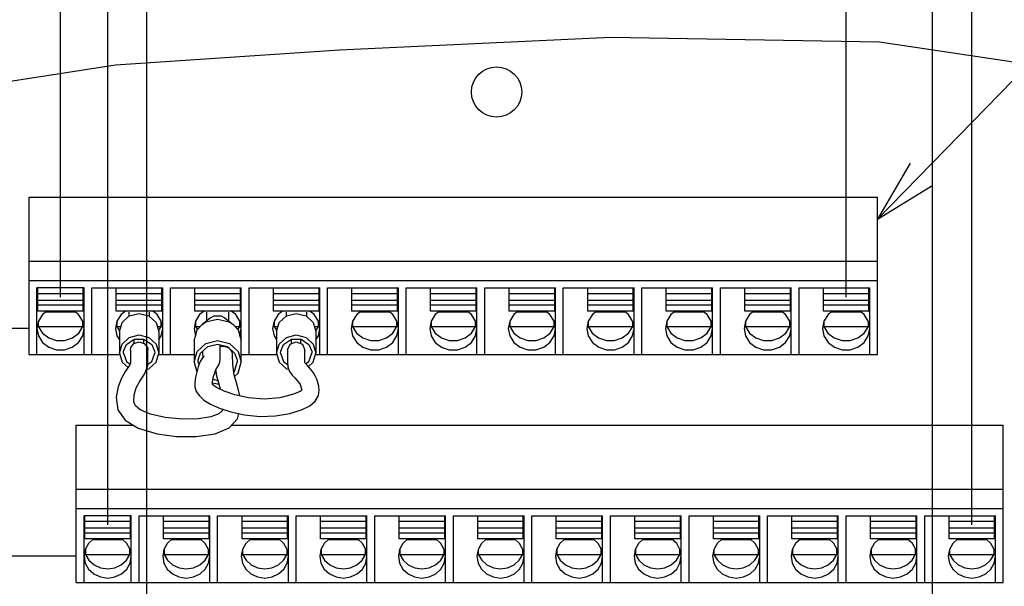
# Model space of a CAD drawing. Extents: x 28 to 410, y 34 to 287.
# Tile 28 of 33: x 256 to 287, y 168 to 186. Entities that reach past the tile are written whole.
import ezdxf

# ---------------------------------------------------------------- set-up
doc = ezdxf.new("R2010")
doc.units = 0
doc.header["$LTSCALE"] = 23.1
doc.layers.get('0').update_dxf_attribs({"linetype": 'CONTINUOUS'})
doc.layers.add('ALL_DIM', color=7, linetype='CONTINUOUS')
doc.layers.add('ALL_NOTE', color=7, linetype='CONTINUOUS')
doc.dimstyles.get("Standard").update_dxf_attribs({"dimtxt": 2.5, "dimasz": 2.5, "dimexe": 1.25, "dimexo": 0.625, "dimtad": 1, "dimcen": 2.5, "dimazin": 3, "dimtfac": 1, "dimtmove": 0, "dimatfit": 3})

# ---------------------------------------------------------------- blocks, each defined once
blk = doc.blocks.new('_OPEN')
at = {"color": 0, "linetype": 'BYBLOCK'}
for p, q in [((0, 0), (-1, 0.25)), ((-1, -0.25), (0, 0)), ((-1, 0), (0, 0))]:
    blk.add_line(p, q, dxfattribs=at)
blk = doc.blocks.new('*D30')
at = {"layer": 'ALL_DIM', "color": 2, "linetype": 'CONTINUOUS'}
for p, q in [((257.521, 169.181), (227.427, 169.181)), ((228.427, 169.181), (228.427, 166.556)), ((228.427, 163.931), (228.427, 166.556)), ((228.427, 166.556), (228.427, 149.006)), ((258.771, 163.931), (227.427, 163.931))]:
    blk.add_line(p, q, dxfattribs=at)
at = {"layer": 'ALL_DIM', "color": 2, "linetype": 'CONTINUOUS', "xscale": 2, "yscale": 2, "zscale": 2}
for p, rotation in [((228.427, 169.181), 90), ((228.427, 163.931), 270)]:
    blk.add_blockref('_OPEN', p, dxfattribs=dict(at, rotation=rotation))
blk = doc.blocks.new('*D31')
at = {"layer": 'ALL_DIM', "color": 2, "linetype": 'CONTINUOUS'}
for p, q in [((256.021, 176.431), (222.118, 176.431)), ((223.118, 176.431), (223.118, 170.181)), ((223.118, 163.931), (223.118, 170.181)), ((258.771, 163.931), (222.118, 163.931))]:
    blk.add_line(p, q, dxfattribs=at)
at = {"layer": 'ALL_DIM', "color": 2, "linetype": 'CONTINUOUS', "xscale": 2, "yscale": 2, "zscale": 2}
for p, rotation in [((223.118, 176.431), 90), ((223.118, 163.931), 270)]:
    blk.add_blockref('_OPEN', p, dxfattribs=dict(at, rotation=rotation))
blk = doc.blocks.new('*D34')
at = {"layer": 'ALL_DIM', "color": 2, "linetype": 'CONTINUOUS'}
for p, q in [((259.771, 164.931), (259.771, 198.631)), ((284.771, 164.931), (284.771, 198.631)), ((259.771, 197.631), (272.271, 197.631)), ((284.771, 197.631), (272.271, 197.631))]:
    blk.add_line(p, q, dxfattribs=at)
at = {"layer": 'ALL_DIM', "color": 2, "linetype": 'CONTINUOUS', "xscale": 2, "yscale": 2, "zscale": 2, "rotation": 180}
blk.add_blockref('_OPEN', (259.771, 197.631), dxfattribs=at)
at = {"layer": 'ALL_DIM', "color": 2, "linetype": 'CONTINUOUS', "xscale": 2, "yscale": 2, "zscale": 2}
blk.add_blockref('_OPEN', (284.771, 197.631), dxfattribs=at)
blk = doc.blocks.new('*D35')
at = {"layer": 'ALL_DIM', "color": 2, "linetype": 'CONTINUOUS'}
for p, q in [((258.521, 198.672), (258.521, 204.391)), ((286.021, 170.181), (286.021, 204.391)), ((258.521, 203.391), (272.271, 203.391)), ((286.021, 203.391), (272.271, 203.391)), ((258.521, 170.181), (258.521, 196.657))]:
    blk.add_line(p, q, dxfattribs=at)
at = {"layer": 'ALL_DIM', "color": 2, "linetype": 'CONTINUOUS', "xscale": 2, "yscale": 2, "zscale": 2, "rotation": 180}
blk.add_blockref('_OPEN', (258.521, 203.391), dxfattribs=at)
at = {"layer": 'ALL_DIM', "color": 2, "linetype": 'CONTINUOUS', "xscale": 2, "yscale": 2, "zscale": 2}
blk.add_blockref('_OPEN', (286.021, 203.391), dxfattribs=at)
blk = doc.blocks.new('*D36')
at = {"layer": 'ALL_DIM', "color": 2, "linetype": 'CONTINUOUS'}
for p, q in [((257.021, 204.39), (257.021, 209.881)), ((282.021, 177.431), (282.021, 209.881)), ((257.021, 208.881), (269.521, 208.881)), ((282.021, 208.881), (269.521, 208.881)), ((257.021, 177.431), (257.021, 202.429))]:
    blk.add_line(p, q, dxfattribs=at)
at = {"layer": 'ALL_DIM', "color": 2, "linetype": 'CONTINUOUS', "xscale": 2, "yscale": 2, "zscale": 2, "rotation": 180}
blk.add_blockref('_OPEN', (257.021, 208.881), dxfattribs=at)
at = {"layer": 'ALL_DIM', "color": 2, "linetype": 'CONTINUOUS', "xscale": 2, "yscale": 2, "zscale": 2}
blk.add_blockref('_OPEN', (282.021, 208.881), dxfattribs=at)
blk = doc.blocks.new('*D37')
at = {"layer": 'ALL_DIM', "color": 2, "linetype": 'CONTINUOUS'}
for p, q in [((242.896, 135.453), (242.896, 209.881)), ((257.021, 204.39), (257.021, 209.881)), ((242.896, 208.881), (249.958, 208.881)), ((257.021, 208.881), (249.958, 208.881)), ((257.021, 177.431), (257.021, 202.457))]:
    blk.add_line(p, q, dxfattribs=at)
at = {"layer": 'ALL_DIM', "color": 2, "linetype": 'CONTINUOUS', "xscale": 2, "yscale": 2, "zscale": 2, "rotation": 180}
blk.add_blockref('_OPEN', (242.896, 208.881), dxfattribs=at)
at = {"layer": 'ALL_DIM', "color": 2, "linetype": 'CONTINUOUS', "xscale": 2, "yscale": 2, "zscale": 2}
blk.add_blockref('_OPEN', (257.021, 208.881), dxfattribs=at)
blk = doc.blocks.new('*D38')
at = {"layer": 'ALL_DIM', "color": 2, "linetype": 'CONTINUOUS'}
for p, q in [((242.896, 135.453), (242.896, 204.391)), ((258.521, 198.59), (258.521, 204.391)), ((242.896, 203.391), (250.708, 203.391)), ((258.521, 203.391), (250.708, 203.391)), ((258.521, 170.181), (258.521, 196.711))]:
    blk.add_line(p, q, dxfattribs=at)
at = {"layer": 'ALL_DIM', "color": 2, "linetype": 'CONTINUOUS', "xscale": 2, "yscale": 2, "zscale": 2, "rotation": 180}
blk.add_blockref('_OPEN', (242.896, 203.391), dxfattribs=at)
at = {"layer": 'ALL_DIM', "color": 2, "linetype": 'CONTINUOUS', "xscale": 2, "yscale": 2, "zscale": 2}
blk.add_blockref('_OPEN', (258.521, 203.391), dxfattribs=at)
blk = doc.blocks.new('*D39')
at = {"layer": 'ALL_DIM', "color": 2, "linetype": 'CONTINUOUS'}
for p, q in [((242.896, 135.453), (242.896, 198.631)), ((259.771, 164.931), (259.771, 198.631)), ((242.896, 197.631), (251.333, 197.631)), ((259.771, 197.631), (251.333, 197.631))]:
    blk.add_line(p, q, dxfattribs=at)
at = {"layer": 'ALL_DIM', "color": 2, "linetype": 'CONTINUOUS', "xscale": 2, "yscale": 2, "zscale": 2, "rotation": 180}
blk.add_blockref('_OPEN', (242.896, 197.631), dxfattribs=at)
at = {"layer": 'ALL_DIM', "color": 2, "linetype": 'CONTINUOUS', "xscale": 2, "yscale": 2, "zscale": 2}
blk.add_blockref('_OPEN', (259.771, 197.631), dxfattribs=at)
blk = doc.blocks.new('*D40')
at = {"layer": 'ALL_DIM', "color": 2, "linetype": 'CONTINUOUS'}
for p, q in [((242.896, 135.453), (242.896, 215.91)), ((294.381, 164.931), (294.381, 215.91)), ((242.896, 214.91), (268.638, 214.91)), ((294.381, 214.91), (268.638, 214.91))]:
    blk.add_line(p, q, dxfattribs=at)
at = {"layer": 'ALL_DIM', "color": 2, "linetype": 'CONTINUOUS', "xscale": 2, "yscale": 2, "zscale": 2, "rotation": 180}
blk.add_blockref('_OPEN', (242.896, 214.91), dxfattribs=at)
at = {"layer": 'ALL_DIM', "color": 2, "linetype": 'CONTINUOUS', "xscale": 2, "yscale": 2, "zscale": 2}
blk.add_blockref('_OPEN', (294.381, 214.91), dxfattribs=at)
blk = doc.blocks.new('*D41')
at = {"layer": 'ALL_DIM', "color": 2, "linetype": 'CONTINUOUS'}
for p, q in [((242.896, 135.453), (242.896, 221.778)), ((293.111, 215.954), (293.111, 221.778)), ((242.896, 220.778), (268.003, 220.778)), ((293.111, 220.778), (268.003, 220.778)), ((293.111, 170.011), (293.111, 213.83))]:
    blk.add_line(p, q, dxfattribs=at)
at = {"layer": 'ALL_DIM', "color": 2, "linetype": 'CONTINUOUS', "xscale": 2, "yscale": 2, "zscale": 2, "rotation": 180}
blk.add_blockref('_OPEN', (242.896, 220.778), dxfattribs=at)
at = {"layer": 'ALL_DIM', "color": 2, "linetype": 'CONTINUOUS', "xscale": 2, "yscale": 2, "zscale": 2}
blk.add_blockref('_OPEN', (293.111, 220.778), dxfattribs=at)

msp = doc.modelspace()

# ---------------------------------------------------------------- linework, layer by layer
at = {"color": 7, "linetype": 'CONTINUOUS'}
for p, q in [((265.899, 185.299), (274.529, 185.697)), ((274.529, 185.697), (283.078, 185.551)), ((283.078, 185.551), (291.551, 184.281)), ((258.768, 184.815), (265.899, 185.299)), ((251.779, 183.734), (258.768, 184.815)), ((256.021, 175.603), (256.021, 180.603)), ((256.021, 180.603), (283.021, 180.603)), ((283.021, 175.603), (283.021, 180.603)), ((256.021, 178.57), (283.021, 178.57)), ((256.021, 177.953), (283.021, 177.953)), ((256.271, 175.603), (256.271, 177.722)), ((257.771, 177.722), (256.271, 177.722)), ((256.296, 176.983), (256.296, 177.719)), ((257.746, 176.983), (257.746, 177.719)), ((257.771, 175.603), (257.771, 177.722)), ((258.021, 175.603), (258.021, 177.722)), ((258.021, 177.722), (260.271, 177.722)), ((258.796, 176.983), (258.796, 177.719)), ((260.246, 176.983), (260.246, 177.719)), ((260.271, 175.603), (260.271, 177.722)), ((260.521, 175.603), (260.521, 177.722)), ((260.521, 177.722), (262.771, 177.722)), ((261.296, 176.983), (261.296, 177.719)), ((262.746, 176.983), (262.746, 177.719)), ((262.771, 175.354), (262.771, 177.722)), ((263.021, 175.603), (263.021, 177.722)), ((263.021, 177.722), (265.271, 177.722)), ((263.796, 176.983), (263.796, 177.719)), ((265.246, 176.983), (265.246, 177.719)), ((265.271, 175.603), (265.271, 177.722)), ((265.521, 175.603), (265.521, 177.722)), ((265.521, 177.722), (267.771, 177.722)), ((266.296, 176.983), (266.296, 177.719)), ((267.746, 176.983), (267.746, 177.719)), ((267.771, 175.603), (267.771, 177.722)), ((268.021, 175.603), (268.021, 177.722)), ((268.021, 177.722), (270.271, 177.722)), ((268.796, 176.983), (268.796, 177.719)), ((270.246, 176.983), (270.246, 177.719)), ((270.271, 175.603), (270.271, 177.722)), ((270.521, 175.603), (270.521, 177.722)), ((270.521, 177.722), (272.771, 177.722)), ((271.296, 176.983), (271.296, 177.719)), ((272.746, 176.983), (272.746, 177.719)), ((272.771, 175.603), (272.771, 177.722)), ((273.021, 175.603), (273.021, 177.722)), ((273.021, 177.722), (275.271, 177.722)), ((273.796, 176.983), (273.796, 177.719)), ((275.246, 176.983), (275.246, 177.719)), ((275.271, 175.603), (275.271, 177.722)), ((275.521, 175.603), (275.521, 177.722)), ((275.521, 177.722), (277.771, 177.722)), ((276.296, 176.983), (276.296, 177.719)), ((277.746, 176.983), (277.746, 177.719)), ((277.771, 175.603), (277.771, 177.722)), ((278.021, 175.603), (278.021, 177.722)), ((278.021, 177.722), (280.271, 177.722)), ((278.796, 176.983), (278.796, 177.719)), ((280.246, 176.983), (280.246, 177.719)), ((280.271, 175.603), (280.271, 177.722)), ((280.521, 175.603), (280.521, 177.722)), ((280.521, 177.722), (282.771, 177.722)), ((281.296, 176.983), (281.296, 177.719)), ((282.746, 176.983), (282.746, 177.719)), ((282.771, 175.603), (282.771, 177.722)), ((257.746, 177.535), (256.296, 177.535)), ((260.246, 177.535), (258.796, 177.535)), ((262.746, 177.535), (261.296, 177.535)), ((265.246, 177.535), (263.796, 177.535)), ((267.746, 177.535), (266.296, 177.535)), ((270.246, 177.535), (268.796, 177.535)), ((272.746, 177.535), (271.296, 177.535)), ((275.246, 177.535), (273.796, 177.535)), ((277.746, 177.535), (276.296, 177.535)), ((280.246, 177.535), (278.796, 177.535)), ((282.746, 177.535), (281.296, 177.535)), ((257.746, 177.324), (256.296, 177.324)), ((257.746, 177.167), (256.296, 177.167)), ((260.246, 177.324), (258.796, 177.324)), ((260.246, 177.167), (258.796, 177.167)), ((262.746, 177.324), (261.296, 177.324)), ((262.746, 177.167), (261.296, 177.167)), ((265.246, 177.324), (263.796, 177.324)), ((265.246, 177.167), (263.796, 177.167)), ((267.746, 177.324), (266.296, 177.324)), ((267.746, 177.167), (266.296, 177.167)), ((270.246, 177.324), (268.796, 177.324)), ((270.246, 177.167), (268.796, 177.167)), ((272.746, 177.324), (271.296, 177.324)), ((272.746, 177.167), (271.296, 177.167)), ((275.246, 177.324), (273.796, 177.324)), ((275.246, 177.167), (273.796, 177.167)), ((277.746, 177.324), (276.296, 177.324)), ((277.746, 177.167), (276.296, 177.167)), ((280.246, 177.324), (278.796, 177.324)), ((280.246, 177.167), (278.796, 177.167)), ((282.746, 177.324), (281.296, 177.324)), ((282.746, 177.167), (281.296, 177.167)), ((257.746, 176.983), (256.296, 176.983)), ((257.492, 176.954), (256.55, 176.954)), ((260.246, 176.983), (258.796, 176.983)), ((259.196, 176.954), (259.196, 176.819)), ((259.846, 176.954), (259.846, 176.819)), ((262.746, 176.983), (261.296, 176.983)), ((261.79, 176.771), (261.527, 176.558)), ((261.671, 176.954), (261.671, 176.675)), ((262.129, 176.835), (262.252, 176.771)), ((262.252, 176.771), (262.515, 176.558)), ((262.371, 176.954), (262.371, 176.675)), ((265.246, 176.983), (263.796, 176.983)), ((264.196, 176.954), (264.196, 176.819)), ((264.846, 176.954), (264.846, 176.819)), ((267.746, 176.983), (266.296, 176.983)), ((267.492, 176.954), (266.55, 176.954)), ((270.246, 176.983), (268.796, 176.983)), ((269.992, 176.954), (269.05, 176.954)), ((272.746, 176.983), (271.296, 176.983)), ((272.492, 176.954), (271.55, 176.954)), ((275.246, 176.983), (273.796, 176.983)), ((274.992, 176.954), (274.05, 176.954)), ((277.746, 176.983), (276.296, 176.983)), ((277.492, 176.954), (276.55, 176.954)), ((280.246, 176.983), (278.796, 176.983)), ((279.992, 176.954), (279.05, 176.954)), ((282.746, 176.983), (281.296, 176.983)), ((282.492, 176.954), (281.55, 176.954)), ((256.296, 176.559), (256.314, 176.494)), ((256.314, 176.654), (256.314, 176.494)), ((256.314, 176.494), (257.728, 176.494)), ((257.599, 176.284), (257.728, 176.494)), ((257.728, 176.494), (257.728, 176.654)), ((257.728, 176.494), (257.746, 176.559)), ((258.796, 176.559), (258.814, 176.494)), ((258.814, 176.654), (258.814, 176.494)), ((258.814, 176.494), (258.902, 176.352)), ((258.814, 176.494), (258.943, 176.494)), ((260.099, 176.494), (260.228, 176.494)), ((260.14, 176.352), (260.228, 176.494)), ((260.228, 176.494), (260.228, 176.654)), ((260.228, 176.494), (260.246, 176.559)), ((261.271, 176.431), (261.316, 176.195)), ((261.296, 176.559), (261.314, 176.494)), ((261.314, 176.654), (261.314, 176.494)), ((261.314, 176.494), (261.378, 176.391)), ((261.314, 176.494), (261.47, 176.494)), ((262.572, 176.494), (262.728, 176.494)), ((262.664, 176.391), (262.728, 176.494)), ((262.726, 176.195), (262.771, 176.431)), ((262.728, 176.494), (262.728, 176.654)), ((262.728, 176.494), (262.746, 176.559)), ((263.796, 176.559), (263.814, 176.494)), ((263.814, 176.654), (263.814, 176.494)), ((263.814, 176.494), (263.902, 176.352)), ((263.814, 176.494), (263.943, 176.494)), ((265.099, 176.494), (265.228, 176.494)), ((265.14, 176.352), (265.228, 176.494)), ((265.228, 176.494), (265.228, 176.654)), ((265.228, 176.494), (265.246, 176.559)), ((266.296, 176.559), (266.314, 176.494)), ((266.314, 176.654), (266.314, 176.494)), ((266.314, 176.494), (267.728, 176.494)), ((267.599, 176.284), (267.728, 176.494)), ((267.728, 176.494), (267.728, 176.654)), ((267.728, 176.494), (267.746, 176.559)), ((268.796, 176.559), (268.814, 176.494)), ((268.814, 176.654), (268.814, 176.494)), ((268.814, 176.494), (270.228, 176.494)), ((270.099, 176.284), (270.228, 176.494)), ((270.228, 176.494), (270.228, 176.654)), ((270.228, 176.494), (270.246, 176.559)), ((271.296, 176.559), (271.314, 176.494)), ((271.314, 176.654), (271.314, 176.494)), ((271.314, 176.494), (272.728, 176.494)), ((272.599, 176.284), (272.728, 176.494)), ((272.728, 176.494), (272.728, 176.654)), ((272.728, 176.494), (272.746, 176.559)), ((273.796, 176.559), (273.814, 176.494)), ((273.814, 176.654), (273.814, 176.494)), ((273.814, 176.494), (275.228, 176.494)), ((275.099, 176.284), (275.228, 176.494)), ((275.228, 176.494), (275.228, 176.654)), ((275.228, 176.494), (275.246, 176.559)), ((276.296, 176.559), (276.314, 176.494)), ((276.314, 176.654), (276.314, 176.494)), ((276.314, 176.494), (277.728, 176.494)), ((277.599, 176.284), (277.728, 176.494)), ((277.728, 176.494), (277.728, 176.654)), ((277.728, 176.494), (277.746, 176.559)), ((278.796, 176.559), (278.814, 176.494)), ((278.814, 176.654), (278.814, 176.494)), ((278.814, 176.494), (280.228, 176.494)), ((280.099, 176.284), (280.228, 176.494)), ((280.228, 176.494), (280.228, 176.654)), ((280.228, 176.494), (280.246, 176.559)), ((281.296, 176.559), (281.314, 176.494)), ((281.314, 176.654), (281.314, 176.494)), ((281.314, 176.494), (282.728, 176.494)), ((282.599, 176.284), (282.728, 176.494)), ((282.728, 176.494), (282.728, 176.654)), ((282.728, 176.494), (282.746, 176.559)), ((258.896, 176.333), (258.896, 175.648)), ((260.146, 176.333), (260.146, 175.648)), ((263.896, 176.333), (263.896, 175.648)), ((265.146, 176.333), (265.146, 175.648)), ((259.244, 175.743), (259.257, 175.824)), ((259.357, 176.079), (259.368, 176.072)), ((259.368, 175.955), (259.368, 176.085)), ((259.521, 176.001), (259.684, 175.952)), ((259.673, 175.955), (259.673, 176.085)), ((259.673, 176.072), (259.685, 176.079)), ((261.271, 176.039), (261.271, 175.354)), ((262.021, 175.929), (262.333, 175.852)), ((262.097, 175.876), (262.09, 175.912)), ((262.153, 175.852), (262.093, 175.831)), ((262.095, 175.885), (262.106, 175.908)), ((262.097, 175.828), (262.098, 175.876)), ((262.221, 175.86), (262.153, 175.852)), ((262.371, 175.817), (262.221, 175.86)), ((262.333, 175.852), (262.562, 175.641)), ((262.373, 175.816), (262.373, 175.826)), ((262.485, 175.687), (262.384, 175.813)), ((264.357, 176.079), (264.368, 176.072)), ((264.368, 175.943), (264.368, 176.085)), ((264.521, 176.001), (264.717, 175.926)), ((264.673, 175.942), (264.673, 176.085)), ((264.673, 176.072), (264.685, 176.079)), ((264.717, 175.926), (264.798, 175.743)), ((256.021, 175.603), (258.896, 175.603)), ((259.021, 175.648), (259.028, 175.709)), ((260.014, 175.709), (260.021, 175.648)), ((260.146, 175.603), (261.271, 175.603)), ((261.271, 175.354), (261.371, 175.699)), ((261.403, 175.429), (261.48, 175.641)), ((261.543, 175.604), (261.544, 175.537)), ((261.544, 175.537), (261.544, 175.5)), ((262.497, 175.613), (262.485, 175.687)), ((262.562, 175.641), (262.639, 175.429)), ((262.771, 175.603), (263.896, 175.603)), ((264.021, 175.648), (264.028, 175.709)), ((265.014, 175.709), (265.021, 175.648)), ((265.146, 175.603), (283.021, 175.603)), ((261.271, 175.354), (261.36, 175.049)), ((261.396, 175.354), (261.403, 175.429)), ((261.396, 175.354), (261.422, 175.264)), ((261.97, 175.147), (261.991, 175.167)), ((262.639, 175.429), (262.646, 175.354)), ((261.868, 174.636), (261.851, 174.653)), ((264.691, 174.512), (264.696, 174.474)), ((262.653, 173.556), (262.695, 173.722)), ((257.521, 168.353), (257.521, 173.353)), ((257.521, 173.353), (259.336, 173.353)), ((262.465, 173.353), (287.021, 173.353)), ((287.021, 168.353), (287.021, 173.353)), ((257.521, 171.32), (287.021, 171.32)), ((257.521, 170.703), (287.021, 170.703)), ((257.771, 168.353), (257.771, 170.472)), ((259.271, 170.472), (257.771, 170.472)), ((257.796, 169.733), (257.796, 170.469)), ((259.246, 169.733), (259.246, 170.469)), ((259.271, 168.353), (259.271, 170.472)), ((259.521, 168.353), (259.521, 170.472)), ((259.521, 170.472), (261.771, 170.472)), ((260.296, 169.733), (260.296, 170.469)), ((261.746, 169.733), (261.746, 170.469)), ((261.771, 168.353), (261.771, 170.472)), ((262.021, 168.353), (262.021, 170.472)), ((262.021, 170.472), (264.271, 170.472)), ((262.796, 169.733), (262.796, 170.469)), ((264.246, 169.733), (264.246, 170.469)), ((264.271, 168.353), (264.271, 170.472)), ((264.521, 168.353), (264.521, 170.472)), ((264.521, 170.472), (266.771, 170.472)), ((265.296, 169.733), (265.296, 170.469)), ((266.746, 169.733), (266.746, 170.469)), ((266.771, 168.353), (266.771, 170.472)), ((267.021, 168.353), (267.021, 170.472)), ((267.021, 170.472), (269.271, 170.472)), ((267.796, 169.733), (267.796, 170.469)), ((269.246, 169.733), (269.246, 170.469)), ((269.271, 168.353), (269.271, 170.472)), ((269.521, 168.353), (269.521, 170.472)), ((269.521, 170.472), (271.771, 170.472)), ((270.296, 169.733), (270.296, 170.469)), ((271.746, 169.733), (271.746, 170.469)), ((271.771, 168.353), (271.771, 170.472)), ((272.021, 168.353), (272.021, 170.472)), ((272.021, 170.472), (274.271, 170.472)), ((272.796, 169.733), (272.796, 170.469)), ((274.246, 169.733), (274.246, 170.469)), ((274.271, 168.353), (274.271, 170.472)), ((274.521, 168.353), (274.521, 170.472)), ((274.521, 170.472), (276.771, 170.472)), ((275.296, 169.733), (275.296, 170.469)), ((276.746, 169.733), (276.746, 170.469)), ((276.771, 168.353), (276.771, 170.472)), ((277.021, 168.353), (277.021, 170.472)), ((277.021, 170.472), (279.271, 170.472)), ((277.796, 169.733), (277.796, 170.469)), ((279.246, 169.733), (279.246, 170.469)), ((279.271, 168.353), (279.271, 170.472)), ((279.521, 168.353), (279.521, 170.472)), ((279.521, 170.472), (281.771, 170.472)), ((280.296, 169.733), (280.296, 170.469)), ((281.746, 169.733), (281.746, 170.469)), ((281.771, 168.353), (281.771, 170.472)), ((282.021, 168.353), (282.021, 170.472)), ((282.021, 170.472), (284.271, 170.472)), ((282.796, 169.733), (282.796, 170.469)), ((284.246, 169.733), (284.246, 170.469)), ((284.271, 168.353), (284.271, 170.472)), ((284.521, 168.353), (284.521, 170.472)), ((284.521, 170.472), (286.771, 170.472)), ((285.296, 169.733), (285.296, 170.469)), ((286.746, 169.733), (286.746, 170.469)), ((286.771, 168.353), (286.771, 170.472)), ((259.246, 170.285), (257.796, 170.285)), ((261.746, 170.285), (260.296, 170.285)), ((264.246, 170.285), (262.796, 170.285)), ((266.746, 170.285), (265.296, 170.285)), ((269.246, 170.285), (267.796, 170.285)), ((271.746, 170.285), (270.296, 170.285)), ((274.246, 170.285), (272.796, 170.285)), ((276.746, 170.285), (275.296, 170.285)), ((279.246, 170.285), (277.796, 170.285)), ((281.746, 170.285), (280.296, 170.285)), ((284.246, 170.285), (282.796, 170.285)), ((286.746, 170.285), (285.296, 170.285)), ((259.246, 170.074), (257.796, 170.074)), ((259.246, 169.917), (257.796, 169.917)), ((261.746, 170.074), (260.296, 170.074)), ((261.746, 169.917), (260.296, 169.917)), ((264.246, 170.074), (262.796, 170.074)), ((264.246, 169.917), (262.796, 169.917)), ((266.746, 170.074), (265.296, 170.074)), ((266.746, 169.917), (265.296, 169.917)), ((269.246, 170.074), (267.796, 170.074)), ((269.246, 169.917), (267.796, 169.917)), ((271.746, 170.074), (270.296, 170.074)), ((271.746, 169.917), (270.296, 169.917)), ((274.246, 170.074), (272.796, 170.074)), ((274.246, 169.917), (272.796, 169.917)), ((276.746, 170.074), (275.296, 170.074)), ((276.746, 169.917), (275.296, 169.917)), ((279.246, 170.074), (277.796, 170.074)), ((279.246, 169.917), (277.796, 169.917)), ((281.746, 170.074), (280.296, 170.074)), ((281.746, 169.917), (280.296, 169.917)), ((284.246, 170.074), (282.796, 170.074)), ((284.246, 169.917), (282.796, 169.917)), ((286.746, 170.074), (285.296, 170.074)), ((286.746, 169.917), (285.296, 169.917)), ((259.246, 169.733), (257.796, 169.733)), ((258.999, 169.704), (258.043, 169.704)), ((261.746, 169.733), (260.296, 169.733)), ((261.499, 169.704), (260.543, 169.704)), ((264.246, 169.733), (262.796, 169.733)), ((263.999, 169.704), (263.043, 169.704)), ((266.746, 169.733), (265.296, 169.733)), ((266.499, 169.704), (265.543, 169.704)), ((269.246, 169.733), (267.796, 169.733)), ((268.999, 169.704), (268.043, 169.704)), ((271.746, 169.733), (270.296, 169.733)), ((271.499, 169.704), (270.543, 169.704)), ((274.246, 169.733), (272.796, 169.733)), ((273.999, 169.704), (273.043, 169.704)), ((276.746, 169.733), (275.296, 169.733)), ((276.499, 169.704), (275.543, 169.704)), ((279.246, 169.733), (277.796, 169.733)), ((278.999, 169.704), (278.043, 169.704)), ((281.746, 169.733), (280.296, 169.733)), ((281.499, 169.704), (280.543, 169.704)), ((284.246, 169.733), (282.796, 169.733)), ((283.999, 169.704), (283.043, 169.704)), ((286.746, 169.733), (285.296, 169.733)), ((286.499, 169.704), (285.543, 169.704)), ((257.794, 169.314), (257.814, 169.244)), ((257.814, 169.405), (257.814, 169.244)), ((257.814, 169.244), (259.228, 169.244)), ((259.119, 169.058), (259.228, 169.244)), ((259.228, 169.244), (259.228, 169.405)), ((259.228, 169.244), (259.248, 169.314)), ((260.294, 169.314), (260.314, 169.244)), ((260.314, 169.405), (260.314, 169.244)), ((260.314, 169.244), (261.728, 169.244)), ((261.619, 169.058), (261.728, 169.244)), ((261.728, 169.244), (261.728, 169.405)), ((261.728, 169.244), (261.748, 169.314)), ((262.794, 169.314), (262.814, 169.244)), ((262.814, 169.405), (262.814, 169.244)), ((262.814, 169.244), (264.228, 169.244)), ((264.119, 169.058), (264.228, 169.244)), ((264.228, 169.244), (264.228, 169.405)), ((264.228, 169.244), (264.248, 169.314)), ((265.294, 169.314), (265.314, 169.244)), ((265.314, 169.405), (265.314, 169.244)), ((265.314, 169.244), (266.728, 169.244)), ((266.619, 169.058), (266.728, 169.244)), ((266.728, 169.244), (266.728, 169.405)), ((266.728, 169.244), (266.748, 169.314)), ((267.794, 169.314), (267.814, 169.244)), ((267.814, 169.405), (267.814, 169.244)), ((267.814, 169.244), (269.228, 169.244)), ((269.119, 169.058), (269.228, 169.244)), ((269.228, 169.244), (269.228, 169.405)), ((269.228, 169.244), (269.248, 169.314)), ((270.294, 169.314), (270.314, 169.244)), ((270.314, 169.405), (270.314, 169.244)), ((270.314, 169.244), (271.728, 169.244)), ((271.619, 169.058), (271.728, 169.244)), ((271.728, 169.244), (271.728, 169.405)), ((271.728, 169.244), (271.748, 169.314)), ((272.794, 169.314), (272.814, 169.244)), ((272.814, 169.405), (272.814, 169.244)), ((272.814, 169.244), (274.228, 169.244)), ((274.119, 169.058), (274.228, 169.244)), ((274.228, 169.244), (274.228, 169.405)), ((274.228, 169.244), (274.248, 169.314)), ((275.294, 169.314), (275.314, 169.244)), ((275.314, 169.405), (275.314, 169.244)), ((275.314, 169.244), (276.728, 169.244)), ((276.619, 169.058), (276.728, 169.244)), ((276.728, 169.244), (276.728, 169.405)), ((276.728, 169.244), (276.748, 169.314)), ((277.794, 169.314), (277.814, 169.244)), ((277.814, 169.405), (277.814, 169.244)), ((277.814, 169.244), (279.228, 169.244)), ((279.119, 169.058), (279.228, 169.244)), ((279.228, 169.244), (279.228, 169.405)), ((279.228, 169.244), (279.248, 169.314)), ((280.294, 169.314), (280.314, 169.244)), ((280.314, 169.405), (280.314, 169.244)), ((280.314, 169.244), (281.728, 169.244)), ((281.619, 169.058), (281.728, 169.244)), ((281.728, 169.244), (281.728, 169.405)), ((281.728, 169.244), (281.748, 169.314)), ((282.794, 169.314), (282.814, 169.244)), ((282.814, 169.405), (282.814, 169.244)), ((282.814, 169.244), (284.228, 169.244)), ((284.119, 169.058), (284.228, 169.244)), ((284.228, 169.244), (284.228, 169.405)), ((284.228, 169.244), (284.248, 169.314)), ((285.294, 169.314), (285.314, 169.244)), ((285.314, 169.405), (285.314, 169.244)), ((285.314, 169.244), (286.728, 169.244)), ((286.619, 169.058), (286.728, 169.244)), ((286.728, 169.244), (286.728, 169.405)), ((286.728, 169.244), (286.748, 169.314)), ((257.521, 168.353), (287.021, 168.353))]:
    msp.add_line(p, q, dxfattribs=at)
for points in [[(256.587, 176.983), (256.446, 176.874), (256.316, 176.667), (256.271, 176.431)], [(257.771, 176.431), (257.726, 176.667), (257.596, 176.874), (257.455, 176.983)], [(259.087, 176.983), (258.946, 176.874), (258.816, 176.667), (258.771, 176.431)], [(258.896, 176.333), (258.98, 176.62), (259.208, 176.831), (259.521, 176.908), (259.833, 176.831), (260.062, 176.62), (260.146, 176.333)], [(260.271, 176.431), (260.226, 176.667), (260.096, 176.874), (259.955, 176.983)], [(261.587, 176.983), (261.446, 176.874), (261.316, 176.667), (261.271, 176.431)], [(261.527, 176.558), (261.646, 176.637), (262.021, 176.729), (262.396, 176.637), (262.515, 176.558)], [(261.79, 176.771), (261.913, 176.835), (262.129, 176.835)], [(262.771, 176.431), (262.726, 176.667), (262.596, 176.874), (262.455, 176.983)], [(264.087, 176.983), (263.946, 176.874), (263.816, 176.667), (263.771, 176.431)], [(263.896, 176.333), (263.98, 176.62), (264.208, 176.831), (264.521, 176.908), (264.833, 176.831), (265.062, 176.62), (265.146, 176.333)], [(265.271, 176.431), (265.226, 176.667), (265.096, 176.874), (264.955, 176.983)], [(266.587, 176.983), (266.446, 176.874), (266.316, 176.667), (266.271, 176.431)], [(267.771, 176.431), (267.726, 176.667), (267.596, 176.874), (267.455, 176.983)], [(269.087, 176.983), (268.946, 176.874), (268.816, 176.667), (268.771, 176.431)], [(270.271, 176.431), (270.226, 176.667), (270.096, 176.874), (269.955, 176.983)], [(271.587, 176.983), (271.446, 176.874), (271.316, 176.667), (271.271, 176.431)], [(272.771, 176.431), (272.726, 176.667), (272.596, 176.874), (272.455, 176.983)], [(274.087, 176.983), (273.946, 176.874), (273.816, 176.667), (273.771, 176.431)], [(275.271, 176.431), (275.226, 176.667), (275.096, 176.874), (274.955, 176.983)], [(276.587, 176.983), (276.446, 176.874), (276.316, 176.667), (276.271, 176.431)], [(277.771, 176.431), (277.726, 176.667), (277.596, 176.874), (277.455, 176.983)], [(279.087, 176.983), (278.946, 176.874), (278.816, 176.667), (278.771, 176.431)], [(280.271, 176.431), (280.226, 176.667), (280.096, 176.874), (279.955, 176.983)], [(281.587, 176.983), (281.446, 176.874), (281.316, 176.667), (281.271, 176.431)], [(282.771, 176.431), (282.726, 176.667), (282.596, 176.874), (282.455, 176.983)], [(256.271, 176.431), (256.316, 176.195), (256.446, 175.987), (256.646, 175.833), (256.891, 175.751), (257.151, 175.751), (257.396, 175.833), (257.596, 175.987), (257.726, 176.195), (257.771, 176.431)], [(256.314, 176.494), (256.443, 176.284), (256.644, 176.128), (256.89, 176.045), (257.152, 176.045), (257.398, 176.128), (257.599, 176.284)], [(258.771, 176.431), (258.816, 176.195), (258.896, 176.067)], [(260.146, 176.067), (260.226, 176.195), (260.271, 176.431)], [(261.271, 176.039), (261.371, 176.384), (261.527, 176.558)], [(262.515, 176.558), (262.671, 176.384), (262.771, 176.039)], [(263.771, 176.431), (263.816, 176.195), (263.896, 176.067)], [(265.146, 176.067), (265.226, 176.195), (265.271, 176.431)], [(266.271, 176.431), (266.316, 176.195), (266.446, 175.987), (266.646, 175.833), (266.891, 175.751), (267.151, 175.751), (267.396, 175.833), (267.596, 175.987), (267.726, 176.195), (267.771, 176.431)], [(266.314, 176.494), (266.443, 176.284), (266.644, 176.128), (266.89, 176.045), (267.152, 176.045), (267.398, 176.128), (267.599, 176.284)], [(268.771, 176.431), (268.816, 176.195), (268.946, 175.987), (269.146, 175.833), (269.391, 175.751), (269.651, 175.751), (269.896, 175.833), (270.096, 175.987), (270.226, 176.195), (270.271, 176.431)], [(268.814, 176.494), (268.943, 176.284), (269.144, 176.128), (269.39, 176.045), (269.652, 176.045), (269.898, 176.128), (270.099, 176.284)], [(271.271, 176.431), (271.316, 176.195), (271.446, 175.987), (271.646, 175.833), (271.891, 175.751), (272.151, 175.751), (272.396, 175.833), (272.596, 175.987), (272.726, 176.195), (272.771, 176.431)], [(271.314, 176.494), (271.443, 176.284), (271.644, 176.128), (271.89, 176.045), (272.152, 176.045), (272.398, 176.128), (272.599, 176.284)], [(273.771, 176.431), (273.816, 176.195), (273.946, 175.987), (274.146, 175.833), (274.391, 175.751), (274.651, 175.751), (274.896, 175.833), (275.096, 175.987), (275.226, 176.195), (275.271, 176.431)], [(273.814, 176.494), (273.943, 176.284), (274.144, 176.128), (274.39, 176.045), (274.652, 176.045), (274.898, 176.128), (275.099, 176.284)], [(276.271, 176.431), (276.316, 176.195), (276.446, 175.987), (276.646, 175.833), (276.891, 175.751), (277.151, 175.751), (277.396, 175.833), (277.596, 175.987), (277.726, 176.195), (277.771, 176.431)], [(276.314, 176.494), (276.443, 176.284), (276.644, 176.128), (276.89, 176.045), (277.152, 176.045), (277.398, 176.128), (277.599, 176.284)], [(278.771, 176.431), (278.816, 176.195), (278.946, 175.987), (279.146, 175.833), (279.391, 175.751), (279.651, 175.751), (279.896, 175.833), (280.096, 175.987), (280.226, 176.195), (280.271, 176.431)], [(278.814, 176.494), (278.943, 176.284), (279.144, 176.128), (279.39, 176.045), (279.652, 176.045), (279.898, 176.128), (280.099, 176.284)], [(281.271, 176.431), (281.316, 176.195), (281.446, 175.987), (281.646, 175.833), (281.891, 175.751), (282.151, 175.751), (282.396, 175.833), (282.596, 175.987), (282.726, 176.195), (282.771, 176.431)], [(281.314, 176.494), (281.443, 176.284), (281.644, 176.128), (281.89, 176.045), (282.152, 176.045), (282.398, 176.128), (282.599, 176.284)], [(258.896, 175.648), (258.98, 175.935), (259.208, 176.146), (259.521, 176.223), (259.833, 176.146), (260.062, 175.935), (260.146, 175.648)], [(263.896, 175.648), (263.98, 175.935), (264.208, 176.146), (264.521, 176.223), (264.833, 176.146), (265.062, 175.935), (265.146, 175.648)], [(259.028, 175.709), (259.116, 175.918), (259.366, 176.085), (259.676, 176.085), (259.926, 175.918), (260.014, 175.709)], [(259.257, 175.824), (259.358, 175.952), (259.521, 176.001)], [(259.684, 175.952), (259.785, 175.825), (259.798, 175.748)], [(261.371, 175.699), (261.646, 175.952), (262.021, 176.044), (262.396, 175.952), (262.671, 175.699), (262.771, 175.354)], [(261.48, 175.641), (261.708, 175.852), (262.021, 175.929)], [(261.991, 175.167), (262.052, 175.25), (262.092, 175.363), (262.099, 175.459), (262.099, 175.522), (262.098, 175.598), (262.098, 175.673), (262.097, 175.75), (262.097, 175.828)], [(264.028, 175.709), (264.116, 175.918), (264.366, 176.085), (264.676, 176.085), (264.926, 175.918), (265.014, 175.709)], [(264.243, 175.748), (264.325, 175.926), (264.521, 176.001)], [(259.244, 175.743), (259.244, 175.586), (259.243, 175.43), (259.245, 175.32), (259.207, 175.245), (259.088, 175.067), (258.959, 174.846), (258.852, 174.578), (258.793, 174.243), (258.845, 173.844), (259.073, 173.51), (259.489, 173.26), (260.094, 173.079), (260.712, 172.996), (261.335, 172.991), (261.941, 173.081), (262.388, 173.269), (262.653, 173.556)], [(258.896, 175.648), (258.98, 175.36), (259.168, 175.187)], [(259.021, 175.648), (259.116, 175.377), (259.234, 175.299)], [(259.351, 174.099), (259.36, 174.318), (259.431, 174.545), (259.546, 174.754), (259.695, 174.98), (259.794, 175.242), (259.798, 175.427), (259.799, 175.586), (259.798, 175.748)], [(259.751, 175.129), (259.833, 175.149), (260.062, 175.36), (260.146, 175.648)], [(259.795, 175.29), (259.926, 175.377), (260.021, 175.648)], [(261.575, 175.537), (261.513, 175.465), (261.465, 175.378), (261.432, 175.294), (261.405, 175.21), (261.381, 175.127), (261.359, 175.048), (261.338, 174.967), (261.319, 174.884), (261.303, 174.795), (261.293, 174.698), (261.298, 174.575), (261.342, 174.428), (261.438, 174.283), (261.586, 174.152), (261.798, 174.026), (262.084, 173.898), (262.444, 173.778), (262.875, 173.681), (263.362, 173.632), (263.86, 173.65), (264.317, 173.726), (264.685, 173.837), (264.95, 173.966), (265.127, 174.119)], [(261.542, 175.699), (261.543, 175.675), (261.543, 175.604)], [(261.588, 175.549), (261.591, 175.552), (261.575, 175.537)], [(262.725, 174.285), (262.724, 174.301), (262.643, 174.63), (262.542, 174.958), (262.499, 175.286), (262.498, 175.613)], [(263.896, 175.648), (263.98, 175.36), (264.208, 175.149), (264.285, 175.131)], [(264.021, 175.648), (264.116, 175.377), (264.248, 175.289)], [(264.243, 175.748), (264.243, 175.673), (264.243, 175.579), (264.243, 175.495), (264.243, 175.417), (264.243, 175.344), (264.254, 175.207), (264.312, 175.062), (264.394, 174.949), (264.479, 174.859), (264.545, 174.79), (264.598, 174.72), (264.642, 174.649), (264.673, 174.578), (264.691, 174.512)], [(264.798, 175.601), (264.798, 175.678), (264.798, 175.743)], [(264.798, 175.333), (264.798, 175.403), (264.798, 175.466), (264.798, 175.601)], [(264.816, 175.304), (264.926, 175.377), (265.021, 175.648)], [(264.904, 175.214), (265.062, 175.36), (265.146, 175.648)], [(262.531, 175.038), (262.562, 175.066), (262.646, 175.354)], [(262.558, 174.906), (262.671, 175.009), (262.771, 175.354)], [(264.809, 175.317), (264.793, 175.339), (264.793, 175.34)], [(265.127, 174.119), (265.225, 174.297), (265.251, 174.463), (265.24, 174.594), (265.213, 174.712), (265.174, 174.82), (265.125, 174.921), (265.068, 175.016), (265.005, 175.104), (264.934, 175.186), (264.865, 175.258), (264.815, 175.311), (264.809, 175.317)], [(261.848, 174.679), (261.854, 174.728), (261.866, 174.788), (261.883, 174.856), (261.903, 174.932), (261.926, 175.012), (261.948, 175.087), (261.967, 175.141), (261.97, 175.148)], [(261.958, 175.116), (261.969, 174.968), (262.1, 174.506), (262.102, 174.499)], [(261.851, 174.706), (262.021, 174.664), (262.053, 174.672)], [(264.698, 174.471), (264.699, 174.472), (264.642, 174.428), (264.403, 174.326), (263.998, 174.229), (263.501, 174.185), (263.005, 174.222), (262.572, 174.319), (262.229, 174.437), (261.989, 174.553), (261.868, 174.636)], [(261.873, 174.815), (262.021, 174.779), (262.023, 174.779)], [(262.172, 173.869), (262.16, 173.811), (262.059, 173.718), (261.806, 173.62), (261.41, 173.553), (260.896, 173.541), (260.348, 173.597), (259.885, 173.706), (259.559, 173.843), (259.402, 173.968), (259.351, 174.099)], [(258.074, 169.733), (257.914, 169.586), (257.808, 169.394), (257.771, 169.181)], [(259.271, 169.181), (259.234, 169.394), (259.128, 169.586), (258.968, 169.733)], [(260.574, 169.733), (260.414, 169.586), (260.308, 169.394), (260.271, 169.181)], [(261.771, 169.181), (261.734, 169.394), (261.628, 169.586), (261.468, 169.733)], [(263.074, 169.733), (262.914, 169.586), (262.808, 169.394), (262.771, 169.181)], [(264.271, 169.181), (264.234, 169.394), (264.128, 169.586), (263.968, 169.733)], [(265.574, 169.733), (265.414, 169.586), (265.308, 169.394), (265.271, 169.181)], [(266.771, 169.181), (266.734, 169.394), (266.628, 169.586), (266.468, 169.733)], [(268.074, 169.733), (267.914, 169.586), (267.808, 169.394), (267.771, 169.181)], [(269.271, 169.181), (269.234, 169.394), (269.128, 169.586), (268.968, 169.733)], [(270.574, 169.733), (270.414, 169.586), (270.308, 169.394), (270.271, 169.181)], [(271.771, 169.181), (271.734, 169.394), (271.628, 169.586), (271.468, 169.733)], [(273.074, 169.733), (272.914, 169.586), (272.808, 169.394), (272.771, 169.181)], [(274.271, 169.181), (274.234, 169.394), (274.128, 169.586), (273.968, 169.733)], [(275.574, 169.733), (275.414, 169.586), (275.308, 169.394), (275.271, 169.181)], [(276.771, 169.181), (276.734, 169.394), (276.628, 169.586), (276.468, 169.733)], [(278.074, 169.733), (277.914, 169.586), (277.808, 169.394), (277.771, 169.181)], [(279.271, 169.181), (279.234, 169.394), (279.128, 169.586), (278.968, 169.733)], [(280.574, 169.733), (280.414, 169.586), (280.308, 169.394), (280.271, 169.181)], [(281.771, 169.181), (281.734, 169.394), (281.628, 169.586), (281.468, 169.733)], [(283.074, 169.733), (282.914, 169.586), (282.808, 169.394), (282.771, 169.181)], [(284.271, 169.181), (284.234, 169.394), (284.128, 169.586), (283.968, 169.733)], [(285.574, 169.733), (285.414, 169.586), (285.308, 169.394), (285.271, 169.181)], [(286.771, 169.181), (286.734, 169.394), (286.628, 169.586), (286.468, 169.733)], [(257.814, 169.244), (257.923, 169.058), (258.088, 168.911), (258.294, 168.817), (258.521, 168.784), (258.748, 168.817), (258.954, 168.911), (259.119, 169.058)], [(260.314, 169.244), (260.423, 169.058), (260.588, 168.911), (260.794, 168.817), (261.021, 168.784), (261.248, 168.817), (261.454, 168.911), (261.619, 169.058)], [(262.814, 169.244), (262.923, 169.058), (263.088, 168.911), (263.294, 168.817), (263.521, 168.784), (263.748, 168.817), (263.954, 168.911), (264.119, 169.058)], [(265.314, 169.244), (265.423, 169.058), (265.588, 168.911), (265.794, 168.817), (266.021, 168.784), (266.248, 168.817), (266.454, 168.911), (266.619, 169.058)], [(267.814, 169.244), (267.923, 169.058), (268.088, 168.911), (268.294, 168.817), (268.521, 168.784), (268.748, 168.817), (268.954, 168.911), (269.119, 169.058)], [(270.314, 169.244), (270.423, 169.058), (270.588, 168.911), (270.794, 168.817), (271.021, 168.784), (271.248, 168.817), (271.454, 168.911), (271.619, 169.058)], [(272.814, 169.244), (272.923, 169.058), (273.088, 168.911), (273.294, 168.817), (273.521, 168.784), (273.748, 168.817), (273.954, 168.911), (274.119, 169.058)], [(275.314, 169.244), (275.423, 169.058), (275.588, 168.911), (275.794, 168.817), (276.021, 168.784), (276.248, 168.817), (276.454, 168.911), (276.619, 169.058)], [(277.814, 169.244), (277.923, 169.058), (278.088, 168.911), (278.294, 168.817), (278.521, 168.784), (278.748, 168.817), (278.954, 168.911), (279.119, 169.058)], [(280.314, 169.244), (280.423, 169.058), (280.588, 168.911), (280.794, 168.817), (281.021, 168.784), (281.248, 168.817), (281.454, 168.911), (281.619, 169.058)], [(282.814, 169.244), (282.923, 169.058), (283.088, 168.911), (283.294, 168.817), (283.521, 168.784), (283.748, 168.817), (283.954, 168.911), (284.119, 169.058)], [(285.314, 169.244), (285.423, 169.058), (285.588, 168.911), (285.794, 168.817), (286.021, 168.784), (286.248, 168.817), (286.454, 168.911), (286.619, 169.058)], [(257.771, 169.181), (257.808, 168.967), (257.914, 168.775), (258.08, 168.622), (258.289, 168.524), (258.521, 168.491), (258.753, 168.524), (258.962, 168.622), (259.128, 168.775), (259.234, 168.967), (259.271, 169.181)], [(260.271, 169.181), (260.308, 168.967), (260.414, 168.775), (260.58, 168.622), (260.789, 168.524), (261.021, 168.491), (261.253, 168.524), (261.462, 168.622), (261.628, 168.775), (261.734, 168.967), (261.771, 169.181)], [(262.771, 169.181), (262.808, 168.967), (262.914, 168.775), (263.08, 168.622), (263.289, 168.524), (263.521, 168.491), (263.753, 168.524), (263.962, 168.622), (264.128, 168.775), (264.234, 168.967), (264.271, 169.181)], [(265.271, 169.181), (265.308, 168.967), (265.414, 168.775), (265.58, 168.622), (265.789, 168.524), (266.021, 168.491), (266.253, 168.524), (266.462, 168.622), (266.628, 168.775), (266.734, 168.967), (266.771, 169.181)], [(267.771, 169.181), (267.808, 168.967), (267.914, 168.775), (268.08, 168.622), (268.289, 168.524), (268.521, 168.491), (268.753, 168.524), (268.962, 168.622), (269.128, 168.775), (269.234, 168.967), (269.271, 169.181)], [(270.271, 169.181), (270.308, 168.967), (270.414, 168.775), (270.58, 168.622), (270.789, 168.524), (271.021, 168.491), (271.253, 168.524), (271.462, 168.622), (271.628, 168.775), (271.734, 168.967), (271.771, 169.181)], [(272.771, 169.181), (272.808, 168.967), (272.914, 168.775), (273.08, 168.622), (273.289, 168.524), (273.521, 168.491), (273.753, 168.524), (273.962, 168.622), (274.128, 168.775), (274.234, 168.967), (274.271, 169.181)], [(275.271, 169.181), (275.308, 168.967), (275.414, 168.775), (275.58, 168.622), (275.789, 168.524), (276.021, 168.491), (276.253, 168.524), (276.462, 168.622), (276.628, 168.775), (276.734, 168.967), (276.771, 169.181)], [(277.771, 169.181), (277.808, 168.967), (277.914, 168.775), (278.08, 168.622), (278.289, 168.524), (278.521, 168.491), (278.753, 168.524), (278.962, 168.622), (279.128, 168.775), (279.234, 168.967), (279.271, 169.181)], [(280.271, 169.181), (280.308, 168.967), (280.414, 168.775), (280.58, 168.622), (280.789, 168.524), (281.021, 168.491), (281.253, 168.524), (281.462, 168.622), (281.628, 168.775), (281.734, 168.967), (281.771, 169.181)], [(282.771, 169.181), (282.808, 168.967), (282.914, 168.775), (283.08, 168.622), (283.289, 168.524), (283.521, 168.491), (283.753, 168.524), (283.962, 168.622), (284.128, 168.775), (284.234, 168.967), (284.271, 169.181)], [(285.271, 169.181), (285.308, 168.967), (285.414, 168.775), (285.58, 168.622), (285.789, 168.524), (286.021, 168.491), (286.253, 168.524), (286.462, 168.622), (286.628, 168.775), (286.734, 168.967), (286.771, 169.181)]]:
    msp.add_lwpolyline(points, dxfattribs=at)
msp.add_circle((270.896, 183.953), 0.8, dxfattribs=at)
at = {"layer": 'ALL_NOTE', "color": 2, "linetype": 'CONTINUOUS'}
msp.add_line((283.021, 179.91), (303.192, 200.609), dxfattribs=at)
msp.add_lwpolyline([(284.059, 181.692), (283.021, 179.91), (284.775, 180.994)], dxfattribs=at)

# ---------------------------------------------------------------- dimensions: what is measured, and where the dimension line sits
at = {"layer": 'ALL_DIM', "color": 2, "linetype": 'CONTINUOUS'}
for base, p1, p2, angle, picture, middle in [((242.895993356, 220.777898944), (293.110993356, 170.010645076), (242.895993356, 135.452505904), 180, '*D41', (262.213963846, 221.477898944)), ((242.895993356, 214.910463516), (294.380993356, 164.930645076), (242.895993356, 135.452505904), 180, '*D40', (265.9505014, 215.610463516)), ((242.895993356, 208.881086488), (257.020993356, 177.430645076), (242.895993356, 135.452505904), 180, '*D37', (245.155958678, 209.581086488)), ((223.118, 163.931), (256.021, 176.431), (258.771, 163.931), 270, '*D31', (222.418, 166.985)), ((228.427, 169.181), (258.771, 163.931), (257.521, 169.181), 90, '*D30', (227.727, 149.006))]:
    dim = msp.add_linear_dim(base=base, p1=p1, p2=p2, angle=angle, dimstyle='Standard', dxfattribs=at)
    dim.commit()
    dim.dimension.update_dxf_attribs({"geometry": picture, "text_midpoint": middle, "dimtype": 128})
for base, p1, p2, picture, middle in [((282.021, 208.881), (257.021, 177.431), (282.021, 177.431), '*D36', (259.964, 209.581)), ((258.520993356, 203.391349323), (242.895993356, 135.452505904), (258.520993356, 170.180645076), '*D38', (245.762280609, 204.091349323)), ((286.021, 203.391), (258.521, 170.181), (286.021, 170.181), '*D35', (261.498, 204.091)), ((259.770993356, 197.631271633), (242.895993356, 135.452505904), (259.770993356, 164.930645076), '*D39', (245.918667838, 198.331271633)), ((284.771, 197.631), (259.771, 164.931), (284.771, 164.931), '*D34', (261.711, 198.331))]:
    dim = msp.add_linear_dim(base=base, p1=p1, p2=p2, dimstyle='Standard', dxfattribs=at)
    dim.commit()
    dim.dimension.update_dxf_attribs({"geometry": picture, "text_midpoint": middle, "dimtype": 128})

doc.saveas('drawing.dxf')
